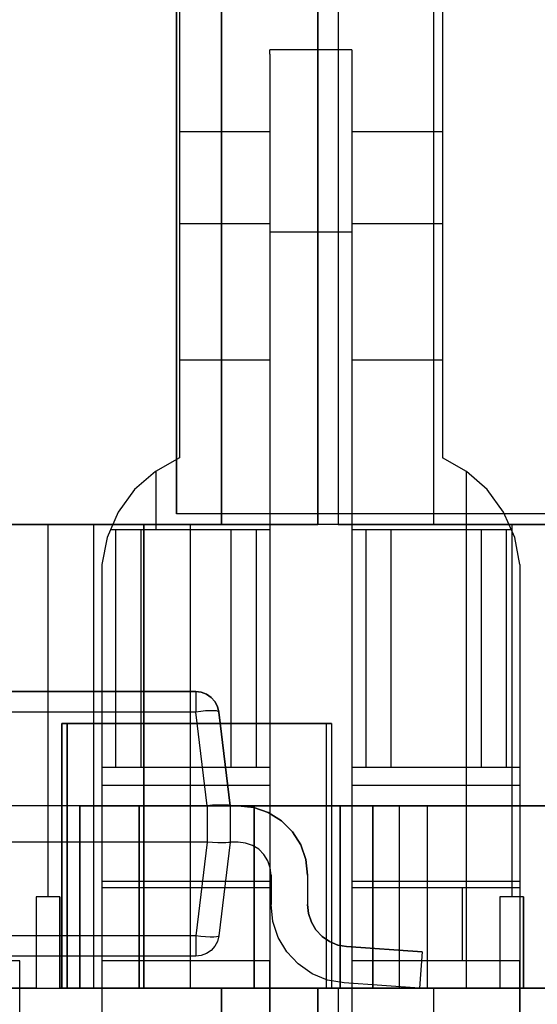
# Model space of a CAD drawing. Header units: inches. Extents: x 0 to 297, y -210 to 0.
# Tile 7 of 82: x 100.58 to 102, y -176.98 to -174.29. Entities that reach past the tile are written whole.
import ezdxf

# ---------------------------------------------------------------- set-up
doc = ezdxf.new("R2010")
doc.units = ezdxf.units.IN
doc.header["$MEASUREMENT"] = 0

msp = doc.modelspace()

# ---------------------------------------------------------------- linework, layer by layer
at = {"color": 18, "true_color": 0x000000}
for p, q in [((101.3998, -175.6701), (101.3998, -172.7491)), ((101.3998, -172.7491), (101.3998, -175.6701)), ((101.7168, -172.7491), (101.7168, -175.6701)), ((101.7168, -172.7491), (101.7168, -175.6701)), ((101.1358, -175.6701), (101.1358, -172.7701)), ((101.1358, -172.7701), (101.1358, -175.6701)), ((101.4558, -172.7701), (101.4558, -175.6701)), ((101.4558, -172.7701), (101.4558, -175.6701)), ((101.0208, -173.4501), (101.0208, -175.4876)), ((101.7408, -173.4501), (101.7408, -175.4876)), ((101.0129, -175.6411), (101.0129, -173.5011)), ((101.0129, -173.5011), (101.0129, -175.6411)), ((101.4933, -174.3701), (101.2683, -174.3701)), ((101.2683, -174.3826), (101.2683, -174.3701)), ((101.2683, -174.3826), (101.2683, -174.4196)), ((101.4933, -174.3701), (101.4933, -174.3826)), ((101.4933, -174.3826), (101.4933, -174.4196)), ((101.2683, -174.4196), (101.2683, -174.4791)), ((101.4933, -174.4196), (101.4933, -174.4791)), ((101.2683, -174.4791), (101.2683, -174.5586)), ((101.4933, -174.4791), (101.4933, -174.5586)), ((101.2683, -174.5586), (101.2683, -174.6531)), ((101.4933, -174.5586), (101.4933, -174.6531)), ((101.2683, -174.5951), (101.0208, -174.5951)), ((101.7408, -174.5951), (101.4933, -174.5951)), ((101.2683, -174.6531), (101.2683, -174.7586)), ((101.4933, -174.6531), (101.4933, -174.7586)), ((101.2683, -174.7586), (101.2683, -174.8701)), ((101.4933, -174.7586), (101.4933, -174.8701)), ((101.2683, -174.8471), (101.0208, -174.8471)), ((101.2683, -174.8701), (101.2683, -177.8151)), ((101.4933, -174.8701), (101.2683, -174.8701)), ((101.7408, -174.8471), (101.4933, -174.8471)), ((101.4933, -174.8701), (101.4933, -177.8151)), ((101.2683, -175.2201), (101.0208, -175.2201)), ((101.7408, -175.2201), (101.4933, -175.2201)), ((101.0208, -175.4876), (100.9548, -175.5246)), ((101.8068, -175.5246), (101.7408, -175.4876)), ((100.9548, -175.5246), (100.8978, -175.5746)), ((100.9558, -175.5236), (100.9558, -175.6851)), ((101.8058, -175.5236), (101.8058, -175.6851)), ((101.8638, -175.5746), (101.8068, -175.5246)), ((100.8978, -175.5746), (100.8533, -175.6361)), ((101.9083, -175.6361), (101.8638, -175.5746)), ((100.8533, -175.6361), (100.8228, -175.7056)), ((103.5129, -175.6411), (101.0129, -175.6411)), ((103.5129, -175.6411), (101.0129, -175.6411)), ((101.9388, -175.7056), (101.9083, -175.6361)), ((100.5358, -175.6701), (100.6608, -175.6701)), ((100.6608, -175.6701), (100.5358, -175.6701)), ((100.6608, -175.6701), (100.7858, -175.6701)), ((100.6608, -175.6701), (100.6608, -176.6901)), ((100.7858, -175.6701), (100.6608, -175.6701)), ((100.7858, -175.6701), (101.1358, -175.6701)), ((100.7858, -175.6701), (100.7858, -176.9401)), ((101.8058, -175.6701), (100.7858, -175.6701)), ((100.9233, -176.9401), (100.9233, -175.6701)), ((100.9233, -175.6701), (101.0503, -175.6701)), ((100.9233, -175.6701), (100.9233, -176.9401)), ((101.0503, -175.6701), (100.9233, -175.6701)), ((101.0503, -175.6701), (101.3998, -175.6701)), ((101.0503, -175.6701), (101.0503, -176.9401)), ((102.0663, -175.6701), (101.0503, -175.6701)), ((101.4558, -175.6701), (101.8058, -175.6701)), ((101.7168, -175.6701), (102.0663, -175.6701)), ((101.8058, -175.6701), (101.9308, -175.6701)), ((101.8058, -175.6701), (101.8058, -176.9401)), ((101.9308, -175.6701), (101.8058, -175.6701)), ((101.9308, -175.6701), (102.0558, -175.6701)), ((101.9308, -175.6701), (101.9308, -176.6901)), ((102.0558, -175.6701), (101.9308, -175.6701)), ((100.8228, -175.7056), (100.8083, -175.7801)), ((100.8413, -175.6851), (100.8318, -175.6851)), ((100.8458, -175.6851), (100.8413, -175.6851)), ((100.9368, -175.6851), (100.8413, -175.6851)), ((100.8458, -175.6851), (100.8458, -176.3351)), ((100.9148, -175.6851), (100.8458, -175.6851)), ((100.9223, -175.6851), (100.9148, -175.6851)), ((100.9148, -175.6851), (100.9148, -176.3351)), ((100.9368, -175.6851), (100.9223, -175.6851)), ((100.9568, -175.6851), (100.9368, -175.6851)), ((100.9813, -175.6851), (100.9568, -175.6851)), ((101.2683, -175.6851), (100.9568, -175.6851)), ((101.0088, -175.6851), (100.9813, -175.6851)), ((101.0383, -175.6851), (101.0088, -175.6851)), ((101.0678, -175.6851), (101.0383, -175.6851)), ((101.0953, -175.6851), (101.0678, -175.6851)), ((101.1198, -175.6851), (101.0953, -175.6851)), ((101.1398, -175.6851), (101.1198, -175.6851)), ((101.1543, -175.6851), (101.1398, -175.6851)), ((101.1618, -175.6851), (101.1543, -175.6851)), ((101.2308, -175.6851), (101.1618, -175.6851)), ((101.1618, -175.6851), (101.1618, -176.3351)), ((101.2308, -175.6851), (101.2308, -176.3351)), ((101.2353, -175.6851), (101.2308, -175.6851)), ((101.2478, -175.6851), (101.2353, -175.6851)), ((101.2683, -175.6851), (101.2478, -175.6851)), ((101.5138, -175.6851), (101.4933, -175.6851)), ((101.8048, -175.6851), (101.4933, -175.6851)), ((101.5263, -175.6851), (101.5138, -175.6851)), ((101.5308, -175.6851), (101.5263, -175.6851)), ((101.5998, -175.6851), (101.5308, -175.6851)), ((101.5308, -175.6851), (101.5308, -176.3351)), ((101.6073, -175.6851), (101.5998, -175.6851)), ((101.5998, -175.6851), (101.5998, -176.3351)), ((101.6218, -175.6851), (101.6073, -175.6851)), ((101.6418, -175.6851), (101.6218, -175.6851)), ((101.6663, -175.6851), (101.6418, -175.6851)), ((101.6938, -175.6851), (101.6663, -175.6851)), ((101.7233, -175.6851), (101.6938, -175.6851)), ((101.7528, -175.6851), (101.7233, -175.6851)), ((101.7803, -175.6851), (101.7528, -175.6851)), ((101.8048, -175.6851), (101.7803, -175.6851)), ((101.8248, -175.6851), (101.8048, -175.6851)), ((101.8393, -175.6851), (101.8248, -175.6851)), ((101.9203, -175.6851), (101.8248, -175.6851)), ((101.8468, -175.6851), (101.8393, -175.6851)), ((101.9158, -175.6851), (101.8468, -175.6851)), ((101.8468, -175.6851), (101.8468, -176.3351)), ((101.9203, -175.6851), (101.9158, -175.6851)), ((101.9158, -175.6851), (101.9158, -176.3351)), ((101.9298, -175.6851), (101.9203, -175.6851)), ((101.9533, -175.7801), (101.9388, -175.7056)), ((100.8083, -175.7801), (100.8083, -177.8151)), ((101.9533, -175.7801), (101.9533, -177.8151)), ((99.4526, -176.1276), (101.0656, -176.1276)), ((101.0656, -176.1276), (99.4526, -176.1276)), ((101.0656, -176.1276), (101.0806, -176.1296)), ((101.0806, -176.1296), (101.0656, -176.1276)), ((101.0656, -176.1296), (101.0656, -176.1276)), ((101.0656, -176.1296), (101.0656, -176.1351)), ((101.0656, -176.1351), (101.0656, -176.1436)), ((101.0806, -176.1296), (101.0951, -176.1351)), ((101.0951, -176.1351), (101.0806, -176.1296)), ((101.0951, -176.1351), (101.1076, -176.1436)), ((101.1076, -176.1436), (101.0951, -176.1351)), ((101.0656, -176.1436), (101.0656, -176.1551)), ((101.0656, -176.1551), (101.0656, -176.1686)), ((101.1076, -176.1436), (101.1176, -176.1551)), ((101.1176, -176.1551), (101.1076, -176.1436)), ((101.1176, -176.1551), (101.1251, -176.1686)), ((101.1251, -176.1686), (101.1176, -176.1551)), ((101.0656, -176.1836), (99.4526, -176.1836)), ((101.0656, -176.1686), (101.0656, -176.1836)), ((101.0796, -176.1821), (101.0656, -176.1836)), ((101.0971, -176.4401), (101.0656, -176.1836)), ((101.0926, -176.1806), (101.0796, -176.1821)), ((101.1046, -176.1801), (101.0926, -176.1806)), ((101.1146, -176.1801), (101.1046, -176.1801)), ((101.1221, -176.1806), (101.1146, -176.1801)), ((101.1271, -176.1821), (101.1221, -176.1806)), ((101.1251, -176.1686), (101.1286, -176.1836)), ((101.1286, -176.1836), (101.1251, -176.1686)), ((101.1286, -176.1836), (101.1271, -176.1821)), ((101.1286, -176.1836), (101.1601, -176.4401)), ((101.1601, -176.4401), (101.1286, -176.1836)), ((100.6985, -176.9401), (100.6985, -176.2151)), ((100.6985, -176.2151), (101.4225, -176.2151)), ((100.6985, -176.2151), (100.6985, -176.9401)), ((101.4225, -176.2151), (100.6985, -176.2151)), ((100.7131, -176.9401), (100.7131, -176.2151)), ((100.7131, -176.2151), (101.4371, -176.2151)), ((100.7131, -176.2151), (100.7131, -176.9401)), ((101.4371, -176.2151), (100.7131, -176.2151)), ((101.4225, -176.2151), (101.4225, -176.9401)), ((101.4225, -176.2151), (101.4225, -176.9401)), ((101.4371, -176.2151), (101.4371, -176.9401)), ((101.4371, -176.2151), (101.4371, -176.9401)), ((100.8288, -176.3351), (100.8083, -176.3351)), ((100.8413, -176.3351), (100.8288, -176.3351)), ((100.8458, -176.3351), (100.8413, -176.3351)), ((100.9148, -176.3351), (100.8458, -176.3351)), ((100.9223, -176.3351), (100.9148, -176.3351)), ((100.9368, -176.3351), (100.9223, -176.3351)), ((100.9568, -176.3351), (100.9368, -176.3351)), ((100.9813, -176.3351), (100.9568, -176.3351)), ((101.0088, -176.3351), (100.9813, -176.3351)), ((101.0383, -176.3351), (101.0088, -176.3351)), ((101.0678, -176.3351), (101.0383, -176.3351)), ((101.0953, -176.3351), (101.0678, -176.3351)), ((101.1198, -176.3351), (101.0953, -176.3351)), ((101.1398, -176.3351), (101.1198, -176.3351)), ((101.1543, -176.3351), (101.1398, -176.3351)), ((101.1618, -176.3351), (101.1543, -176.3351)), ((101.2308, -176.3351), (101.1618, -176.3351)), ((101.2353, -176.3351), (101.2308, -176.3351)), ((101.2478, -176.3351), (101.2353, -176.3351)), ((101.2683, -176.3351), (101.2478, -176.3351)), ((101.5138, -176.3351), (101.4933, -176.3351)), ((101.5263, -176.3351), (101.5138, -176.3351)), ((101.5308, -176.3351), (101.5263, -176.3351)), ((101.5998, -176.3351), (101.5308, -176.3351)), ((101.6073, -176.3351), (101.5998, -176.3351)), ((101.6218, -176.3351), (101.6073, -176.3351)), ((101.6418, -176.3351), (101.6218, -176.3351)), ((101.6663, -176.3351), (101.6418, -176.3351)), ((101.6938, -176.3351), (101.6663, -176.3351)), ((101.7233, -176.3351), (101.6938, -176.3351)), ((101.7528, -176.3351), (101.7233, -176.3351)), ((101.7803, -176.3351), (101.7528, -176.3351)), ((101.8048, -176.3351), (101.7803, -176.3351)), ((101.8248, -176.3351), (101.8048, -176.3351)), ((101.8393, -176.3351), (101.8248, -176.3351)), ((101.8468, -176.3351), (101.8393, -176.3351)), ((101.9158, -176.3351), (101.8468, -176.3351)), ((101.9203, -176.3351), (101.9158, -176.3351)), ((101.9328, -176.3351), (101.9203, -176.3351)), ((101.9533, -176.3351), (101.9328, -176.3351)), ((101.2683, -176.3851), (100.8083, -176.3851)), ((101.9533, -176.3851), (101.4933, -176.3851)), ((101.0966, -176.4401), (100.3501, -176.4401)), ((100.7481, -176.4401), (100.9096, -176.4401)), ((100.7481, -176.9401), (100.7481, -176.4401)), ((100.9096, -176.4401), (100.7481, -176.4401)), ((100.7481, -176.4401), (100.7481, -176.9401)), ((100.9096, -176.4401), (100.9096, -176.9401)), ((100.9096, -176.4401), (100.9096, -176.9401)), ((100.9106, -176.4401), (101.4596, -176.4401)), ((100.9106, -176.9401), (100.9106, -176.4401)), ((101.4596, -176.4401), (100.9106, -176.4401)), ((100.9106, -176.4401), (100.9106, -176.9401)), ((101.0971, -176.4401), (101.0966, -176.4401)), ((101.0966, -176.4401), (101.0966, -176.5401)), ((101.1116, -176.4391), (101.0971, -176.4401)), ((101.1256, -176.4386), (101.1116, -176.4391)), ((101.1381, -176.4386), (101.1256, -176.4386)), ((101.1481, -176.4386), (101.1381, -176.4386)), ((101.1551, -176.4391), (101.1481, -176.4386)), ((101.1591, -176.4396), (101.1551, -176.4391)), ((101.1601, -176.4401), (101.1591, -176.4396)), ((101.1601, -176.4401), (101.1816, -176.4401)), ((101.1601, -176.4401), (101.1601, -176.5401)), ((101.1601, -176.4401), (101.1601, -176.4401)), ((101.1816, -176.4401), (101.1601, -176.4401)), ((101.1816, -176.4401), (101.2241, -176.4451)), ((101.2241, -176.4451), (101.1816, -176.4401)), ((101.2241, -176.4451), (101.2641, -176.4591)), ((101.2641, -176.4591), (101.2241, -176.4451)), ((101.2254, -176.9401), (101.2254, -176.4401)), ((101.2254, -176.4401), (101.6994, -176.4401)), ((101.2254, -176.4401), (101.2254, -176.9401)), ((101.6994, -176.4401), (101.2254, -176.4401)), ((101.2641, -176.4591), (101.3001, -176.4816)), ((101.3001, -176.4816), (101.2641, -176.4591)), ((101.4596, -176.4401), (101.4596, -176.9401)), ((101.4596, -176.4401), (101.4596, -176.9401)), ((101.4606, -176.4401), (101.6221, -176.4401)), ((101.4606, -176.9401), (101.4606, -176.4401)), ((101.6221, -176.4401), (101.4606, -176.4401)), ((101.4606, -176.4401), (101.4606, -176.9401)), ((101.5508, -176.9401), (101.5508, -176.4401)), ((101.5508, -176.4401), (102.0248, -176.4401)), ((101.5508, -176.4401), (101.5508, -176.9401)), ((102.0248, -176.4401), (101.5508, -176.4401)), ((101.6221, -176.4401), (101.6221, -176.9401)), ((101.6221, -176.4401), (101.6221, -176.9401)), ((101.6994, -176.4401), (101.6994, -176.9401)), ((101.6994, -176.4401), (101.6994, -176.9401)), ((101.3001, -176.4816), (101.3301, -176.5116)), ((101.3301, -176.5116), (101.3001, -176.4816)), ((101.3301, -176.5116), (101.3531, -176.5476)), ((101.3531, -176.5476), (101.3301, -176.5116)), ((101.0966, -176.5401), (100.3501, -176.5401)), ((101.0971, -176.5401), (101.0656, -176.7966)), ((101.0971, -176.5401), (101.0966, -176.5401)), ((101.1116, -176.5411), (101.0971, -176.5401)), ((101.1256, -176.5416), (101.1116, -176.5411)), ((101.1381, -176.5416), (101.1256, -176.5416)), ((101.1601, -176.5401), (101.1286, -176.7966)), ((101.1601, -176.5401), (101.1286, -176.7966)), ((101.1481, -176.5416), (101.1381, -176.5416)), ((101.1551, -176.5411), (101.1481, -176.5416)), ((101.1591, -176.5406), (101.1551, -176.5411)), ((101.1601, -176.5401), (101.1591, -176.5406)), ((101.1816, -176.5401), (101.1601, -176.5401)), ((101.1601, -176.5401), (101.1601, -176.5401)), ((101.1816, -176.5401), (101.1601, -176.5401)), ((101.2016, -176.5426), (101.1816, -176.5401)), ((101.2016, -176.5426), (101.1816, -176.5401)), ((101.2206, -176.5491), (101.2016, -176.5426)), ((101.2206, -176.5491), (101.2016, -176.5426)), ((101.2381, -176.5596), (101.2206, -176.5491)), ((101.2381, -176.5596), (101.2206, -176.5491)), ((101.2521, -176.5741), (101.2381, -176.5596)), ((101.2521, -176.5741), (101.2381, -176.5596)), ((101.3531, -176.5476), (101.3671, -176.5876)), ((101.3671, -176.5876), (101.3531, -176.5476)), ((101.2631, -176.5911), (101.2521, -176.5741)), ((101.2631, -176.5911), (101.2521, -176.5741)), ((101.2696, -176.6101), (101.2631, -176.5911)), ((101.2696, -176.6101), (101.2631, -176.5911)), ((101.3671, -176.5876), (101.3716, -176.6301)), ((101.3716, -176.6301), (101.3671, -176.5876)), ((101.2716, -176.6301), (101.2696, -176.6101)), ((101.2716, -176.6301), (101.2696, -176.6101)), ((101.2683, -176.6481), (100.8083, -176.6481)), ((101.2716, -176.7111), (101.2716, -176.6301)), ((101.2716, -176.6301), (101.2716, -176.7111)), ((101.3716, -176.6301), (101.3716, -176.7111)), ((101.3716, -176.6301), (101.3716, -176.7111)), ((101.9533, -176.6481), (101.4933, -176.6481)), ((101.2683, -176.6651), (100.8083, -176.6651)), ((101.2683, -176.6651), (100.8083, -176.6651)), ((101.7948, -176.6651), (101.4933, -176.6651)), ((101.7948, -176.6651), (101.4933, -176.6651)), ((101.7948, -176.6651), (101.7948, -176.8651)), ((101.9533, -176.6651), (101.7948, -176.6651)), ((100.6608, -176.6901), (100.6283, -176.6901)), ((100.6283, -176.6901), (100.6283, -176.9401)), ((100.6283, -176.6901), (100.6283, -176.9401)), ((100.6608, -176.6901), (100.6283, -176.6901)), ((100.6933, -176.6901), (100.6608, -176.6901)), ((100.6933, -176.6901), (100.6608, -176.6901)), ((100.6933, -176.9401), (100.6933, -176.6901)), ((100.6933, -176.6901), (100.6933, -176.9401)), ((101.9308, -176.6901), (101.8983, -176.6901)), ((101.8983, -176.6901), (101.8983, -176.9401)), ((101.8983, -176.6901), (101.8983, -176.9401)), ((101.9308, -176.6901), (101.8983, -176.6901)), ((101.9633, -176.6901), (101.9308, -176.6901)), ((101.9633, -176.6901), (101.9308, -176.6901)), ((101.9633, -176.9401), (101.9633, -176.6901)), ((101.9633, -176.6901), (101.9633, -176.9401)), ((101.2766, -176.7571), (101.2716, -176.7111)), ((101.2766, -176.7571), (101.2716, -176.7111)), ((101.3716, -176.7111), (101.3746, -176.7356)), ((101.3746, -176.7356), (101.3716, -176.7111)), ((101.2911, -176.8006), (101.2766, -176.7571)), ((101.2911, -176.8006), (101.2766, -176.7571)), ((101.3746, -176.7356), (101.3821, -176.7591)), ((101.3821, -176.7591), (101.3746, -176.7356)), ((101.3821, -176.7591), (101.3946, -176.7801)), ((101.3946, -176.7801), (101.3821, -176.7591)), ((101.3946, -176.7801), (101.4116, -176.7981)), ((101.4116, -176.7981), (101.3946, -176.7801)), ((101.0656, -176.7966), (99.3046, -176.7966)), ((101.0796, -176.7981), (101.0656, -176.7966)), ((101.0656, -176.7966), (101.0656, -176.8116)), ((101.0656, -176.8116), (101.0656, -176.8251)), ((101.0926, -176.7996), (101.0796, -176.7981)), ((101.1046, -176.8001), (101.0926, -176.7996)), ((101.1146, -176.8001), (101.1046, -176.8001)), ((101.1221, -176.7996), (101.1146, -176.8001)), ((101.1251, -176.8116), (101.1176, -176.8251)), ((101.1251, -176.8116), (101.1176, -176.8251)), ((101.1271, -176.7981), (101.1221, -176.7996)), ((101.1286, -176.7966), (101.1251, -176.8116)), ((101.1286, -176.7966), (101.1251, -176.8116)), ((101.1286, -176.7966), (101.1271, -176.7981)), ((101.3146, -176.8401), (101.2911, -176.8006)), ((101.3146, -176.8401), (101.2911, -176.8006)), ((101.4116, -176.7981), (101.4316, -176.8121)), ((101.4316, -176.8121), (101.4116, -176.7981)), ((101.0656, -176.8251), (101.0656, -176.8366)), ((101.0656, -176.8366), (101.0656, -176.8451)), ((101.1076, -176.8366), (101.0951, -176.8451)), ((101.1076, -176.8366), (101.0951, -176.8451)), ((101.1176, -176.8251), (101.1076, -176.8366)), ((101.1176, -176.8251), (101.1076, -176.8366)), ((101.4316, -176.8121), (101.4546, -176.8216)), ((101.4546, -176.8216), (101.4316, -176.8121)), ((101.4546, -176.8216), (101.4786, -176.8261)), ((101.4786, -176.8261), (101.4546, -176.8216)), ((101.4786, -176.8261), (101.6851, -176.8401)), ((101.6851, -176.8401), (101.4786, -176.8261)), ((101.0656, -176.8526), (99.3046, -176.8526)), ((101.0656, -176.8526), (99.3046, -176.8526)), ((100.5833, -176.8651), (100.2458, -176.8651)), ((100.5833, -177.8151), (100.5833, -176.8651)), ((101.2683, -176.8651), (100.8083, -176.8651)), ((100.8083, -176.8651), (100.8083, -177.8151)), ((101.2683, -176.8651), (100.8083, -176.8651)), ((101.0656, -176.8451), (101.0656, -176.8506)), ((101.0806, -176.8506), (101.0656, -176.8526)), ((101.0806, -176.8506), (101.0656, -176.8526)), ((101.0656, -176.8506), (101.0656, -176.8526)), ((101.0951, -176.8451), (101.0806, -176.8506)), ((101.0951, -176.8451), (101.0806, -176.8506)), ((101.2683, -177.8151), (101.2683, -176.8651)), ((101.3461, -176.8736), (101.3146, -176.8401)), ((101.3461, -176.8736), (101.3146, -176.8401)), ((101.9533, -176.8651), (101.4933, -176.8651)), ((101.4933, -176.8651), (101.4933, -177.8151)), ((101.7948, -176.8651), (101.4933, -176.8651)), ((101.6851, -176.8401), (101.6781, -176.9401)), ((101.6851, -176.8401), (101.6781, -176.9401)), ((101.9533, -176.8651), (101.7948, -176.8651)), ((101.9533, -177.8151), (101.9533, -176.8651)), ((101.3841, -176.9001), (101.3461, -176.8736)), ((101.3841, -176.9001), (101.3461, -176.8736)), ((101.4266, -176.9176), (101.3841, -176.9001)), ((101.4266, -176.9176), (101.3841, -176.9001)), ((101.4716, -176.9256), (101.4266, -176.9176)), ((101.4716, -176.9256), (101.4266, -176.9176)), ((82.2458, -176.9401), (183.8458, -176.9401)), ((100.6283, -176.9401), (100.5358, -176.9401)), ((100.6283, -176.9401), (100.5358, -176.9401)), ((100.7858, -176.9401), (100.6933, -176.9401)), ((100.7858, -176.9401), (100.6933, -176.9401)), ((101.4225, -176.9401), (100.6985, -176.9401)), ((101.4225, -176.9401), (100.6985, -176.9401)), ((101.4371, -176.9401), (100.7131, -176.9401)), ((101.4371, -176.9401), (100.7131, -176.9401)), ((100.9096, -176.9401), (100.7481, -176.9401)), ((100.9096, -176.9401), (100.7481, -176.9401)), ((101.1358, -176.9401), (100.7858, -176.9401)), ((101.8058, -176.9401), (100.7858, -176.9401)), ((101.1358, -176.9401), (100.7858, -176.9401)), ((101.4596, -176.9401), (100.9106, -176.9401)), ((101.4596, -176.9401), (100.9106, -176.9401)), ((101.0503, -176.9401), (100.9233, -176.9401)), ((101.0503, -176.9401), (100.9233, -176.9401)), ((101.3998, -176.9401), (101.0503, -176.9401)), ((102.0663, -176.9401), (101.0503, -176.9401)), ((101.1358, -178.3401), (101.1358, -176.9401)), ((101.1358, -176.9401), (101.1358, -178.3401)), ((101.6994, -176.9401), (101.2254, -176.9401)), ((101.6994, -176.9401), (101.2254, -176.9401)), ((101.3998, -178.4641), (101.3998, -176.9401)), ((101.3998, -176.9401), (101.3998, -178.4641)), ((101.8058, -176.9401), (101.4558, -176.9401)), ((101.4558, -176.9401), (101.4558, -178.3401)), ((101.4558, -176.9401), (101.4558, -178.3401)), ((101.8058, -176.9401), (101.4558, -176.9401)), ((101.6221, -176.9401), (101.4606, -176.9401)), ((101.6221, -176.9401), (101.4606, -176.9401)), ((101.6781, -176.9401), (101.4716, -176.9256)), ((101.6781, -176.9401), (101.4716, -176.9256)), ((102.0248, -176.9401), (101.5508, -176.9401)), ((102.0248, -176.9401), (101.5508, -176.9401)), ((102.0663, -176.9401), (101.7168, -176.9401)), ((101.7168, -176.9401), (101.7168, -178.4641)), ((101.7168, -176.9401), (101.7168, -178.4641)), ((101.8983, -176.9401), (101.8058, -176.9401)), ((101.8983, -176.9401), (101.8058, -176.9401)), ((102.0558, -176.9401), (101.9633, -176.9401)), ((102.0558, -176.9401), (101.9633, -176.9401))]:
    msp.add_line(p, q, dxfattribs=at)

doc.saveas('drawing.dxf')
